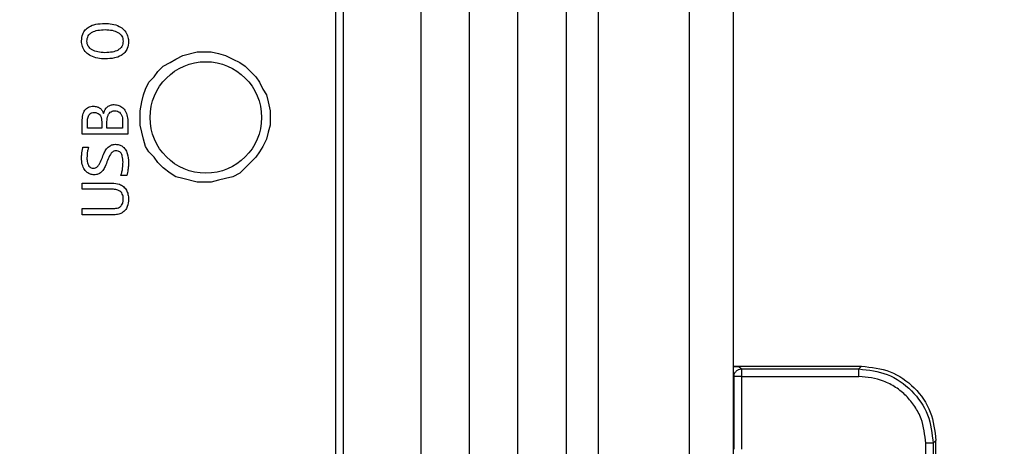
# Model space of a CAD drawing. Header units: millimetres. Extents: x 0 to 420, y 0 to 297.
# Tile 103 of 138: x 214.59 to 219.89, y 171.89 to 174.19. Entities that reach past the tile are written whole.
import ezdxf

# ---------------------------------------------------------------- set-up
doc = ezdxf.new("R2010")
doc.units = ezdxf.units.MM
doc.styles.add('SLDTEXTSTYLE0', font='TXT', dxfattribs={"width": 0.75})
doc.dimstyles.new('SLDDIMSTYLE0', dxfattribs={"dimtxt": 3.5, "dimasz": 3.302, "dimexe": 0, "dimexo": 0.0625, "dimgap": 0.875, "dimtad": 1, "dimlfac": 5, "dimrnd": 1e-09, "dimzin": 12, "dimdsep": 46, "dimtxsty": 'SLDTEXTSTYLE0', "dimsah": 1, "dimcen": 0.09, "dimadec": 0, "dimazin": 3, "dimtfac": 1, "dimtofl": 0, "dimtmove": 0, "dimatfit": 3, "dimfxl": 1, "dimfrac": 2, "dimtolj": 1, "dimtzin": 12, "dimarcsym": 0})

# ---------------------------------------------------------------- blocks, each defined once
blk = doc.blocks.new('_D_5')
at = {"color": 7, "linetype": 'Continuous', "lineweight": 18}
for p, q in [((186.436, 221.3553), (271.0027, 221.3553)), ((270.0027, 160.1553), (270.0027, 221.3553)), ((186.436, 160.1553), (271.0027, 160.1553))]:
    blk.add_line(p, q, dxfattribs=at)
for points in [[(270.0027, 221.3553), (269.4947, 218.0533), (270.5107, 218.0533)], [(270.0027, 160.1553), (270.5107, 163.4573), (269.4947, 163.4573)]]:
    blk.add_solid(points, dxfattribs=at)
at = {"color": 7, "linetype": 'Continuous', "lineweight": 18, "insert": (265.491, 186.8762), "char_height": 3.5, "attachment_point": 1, "rotation": 90, "style": 'SLDTEXTSTYLE0'}
blk.add_mtext('306', dxfattribs=at)

msp = doc.modelspace()

# ---------------------------------------------------------------- linework, layer by layer
at = {"color": 7, "linetype": 'Continuous', "lineweight": 25}
for p, q in [((216.2873, 164.7623), (216.2873, 176.7623)), ((216.3273, 176.7623), (216.3273, 164.7623)), ((216.7473, 164.7623), (216.7473, 176.7623)), ((217.0073, 164.7623), (217.0073, 176.7623)), ((217.2673, 164.7623), (217.2673, 176.7623)), ((217.5273, 176.7623), (217.5273, 164.7623)), ((217.6984, 176.7623), (217.6984, 164.7623)), ((218.1913, 164.7623), (218.1913, 176.7623)), ((218.4273, 164.7623), (218.4273, 176.7623)), ((215.4252, 173.9766), (215.4636, 173.9958)), ((215.4636, 173.9958), (215.5402, 174.015)), ((215.5402, 174.015), (215.617, 174.015)), ((215.617, 174.015), (215.6553, 174.0054)), ((215.6553, 174.0054), (215.6937, 173.9958)), ((215.6937, 173.9958), (215.7321, 173.9766)), ((215.3581, 173.9383), (215.3964, 173.9575)), ((215.3964, 173.9575), (215.4252, 173.9766)), ((215.7321, 173.9766), (215.7704, 173.9575)), ((215.7704, 173.9575), (215.7992, 173.9383)), ((215.3101, 173.8808), (215.3293, 173.9095)), ((215.3293, 173.9095), (215.3581, 173.9383)), ((215.7992, 173.9383), (215.8279, 173.9095)), ((215.8279, 173.9095), (215.8567, 173.8808)), ((215.2622, 173.8136), (215.2813, 173.852)), ((215.2813, 173.852), (215.3101, 173.8808)), ((215.8567, 173.8808), (215.8759, 173.852)), ((215.8759, 173.852), (215.8951, 173.8136)), ((215.243, 173.7465), (215.2526, 173.7848)), ((215.2526, 173.7848), (215.2622, 173.8136)), ((215.8951, 173.8136), (215.9142, 173.7848)), ((215.9142, 173.7848), (215.9238, 173.7465)), ((215.2334, 173.6985), (215.243, 173.7465)), ((215.9238, 173.7465), (215.9334, 173.6985)), ((215.2334, 173.6218), (215.2334, 173.6985)), ((215.9334, 173.6985), (215.9334, 173.6218)), ((214.922, 173.5721), (214.922, 173.6415)), ((214.9502, 173.6056), (214.9502, 173.64)), ((215.0273, 173.6389), (215.0273, 173.6056)), ((215.0551, 173.6056), (215.0551, 173.6398)), ((215.1397, 173.6409), (215.1397, 173.6056)), ((215.1679, 173.6356), (215.1679, 173.5721)), ((215.2526, 173.5451), (215.2334, 173.6218)), ((215.9334, 173.6218), (215.9238, 173.5835)), ((215.1679, 173.5721), (214.922, 173.5721)), ((215.0273, 173.6056), (214.9502, 173.6056)), ((215.1397, 173.6056), (215.0551, 173.6056)), ((215.9238, 173.5835), (215.9142, 173.5451)), ((215.2622, 173.5068), (215.2526, 173.5451)), ((215.9142, 173.5451), (215.8951, 173.5068)), ((214.9257, 173.502), (214.9559, 173.502)), ((215.2813, 173.478), (215.2622, 173.5068)), ((215.3101, 173.4492), (215.2813, 173.478)), ((215.8759, 173.478), (215.8567, 173.4492)), ((215.8951, 173.5068), (215.8759, 173.478)), ((215.3293, 173.4205), (215.3101, 173.4492)), ((215.3581, 173.3917), (215.3293, 173.4205)), ((215.8279, 173.4205), (215.7992, 173.3917)), ((215.8567, 173.4492), (215.8279, 173.4205)), ((215.3964, 173.3629), (215.3581, 173.3917)), ((215.4252, 173.3438), (215.3964, 173.3629)), ((215.7704, 173.3629), (215.7321, 173.3438)), ((215.7992, 173.3917), (215.7704, 173.3629)), ((214.922, 173.3099), (215.0822, 173.3099)), ((214.922, 173.2764), (214.922, 173.3099)), ((215.1629, 173.3511), (215.1305, 173.3511)), ((215.4636, 173.3342), (215.4252, 173.3438)), ((215.5402, 173.315), (215.4636, 173.3342)), ((215.617, 173.315), (215.5402, 173.315)), ((215.6553, 173.3246), (215.617, 173.315)), ((215.6937, 173.3342), (215.6553, 173.3246)), ((215.7321, 173.3438), (215.6937, 173.3342)), ((215.0844, 173.2764), (214.922, 173.2764)), ((214.922, 173.1723), (215.0846, 173.1723)), ((214.922, 173.1388), (214.922, 173.1723)), ((215.0873, 173.1388), (214.922, 173.1388)), ((218.4273, 172.3253), (219.1176, 172.3253)), ((218.4273, 172.3243), (218.4569, 172.3243)), ((218.4569, 172.3243), (218.4708, 172.3103)), ((218.4708, 172.3103), (218.4708, 172.2703)), ((218.4708, 172.3103), (219.1026, 172.3103)), ((219.1026, 172.3103), (219.1176, 172.3253)), ((218.4708, 172.2703), (218.4308, 172.2703)), ((218.4308, 171.8786), (218.4308, 172.2703)), ((218.4708, 172.2703), (218.4708, 171.8786)), ((218.4708, 172.2703), (219.1026, 172.2703)), ((219.4625, 169.5403), (219.4625, 171.9104)), ((219.5025, 171.9104), (219.5175, 171.9254)), ((219.5025, 171.9104), (219.5025, 169.5403)), ((219.5175, 169.5253), (219.5175, 171.9254))]:
    msp.add_line(p, q, dxfattribs=at)
at = {"color": 1, "linetype": 'Continuous', "lineweight": 25}
msp.add_line((218.4273, 172.2738), (218.4308, 172.2703), dxfattribs=at)
at = {"color": 7, "linetype": 'Continuous', "lineweight": 25}
msp.add_circle((215.5873, 173.6623), 0.3, dxfattribs=at)
for points, knots in [([(214.9185, 174.0744), (214.9195, 174.0867), (214.9213, 174.1079), (214.9376, 174.1339), (214.9616, 174.1531), (214.9979, 174.166), (215.027, 174.1673), (215.0432, 174.168)], [0, 0, 0, 0, 0.207368, 0.357326, 0.507127, 0.723812, 1, 1, 1, 1]), ([(215.0432, 174.168), (215.0566, 174.1675), (215.0835, 174.1665), (215.1194, 174.1545), (215.1481, 174.1347), (215.165, 174.1091), (215.1708, 174.0865), (215.1711, 174.074), (215.1713, 174.0706)], [0, 0, 0, 0, 0.222473, 0.446327, 0.618849, 0.792591, 0.944289, 1, 1, 1, 1]), ([(214.9478, 174.0724), (214.9481, 174.0775), (214.9486, 174.0872), (214.954, 174.1008), (214.9629, 174.1121), (214.9796, 174.124), (215.0079, 174.1332), (215.0321, 174.1341), (215.0456, 174.1345)], [0, 0, 0, 0, 0.116373, 0.223504, 0.329777, 0.443764, 0.689508, 1, 1, 1, 1]), ([(215.0456, 174.1345), (215.0586, 174.134), (215.0821, 174.133), (215.1096, 174.1233), (215.1263, 174.1113), (215.1356, 174.1), (215.1413, 174.0868), (215.1419, 174.0773), (215.1422, 174.0724)], [0, 0, 0, 0, 0.301407, 0.549111, 0.669368, 0.779097, 0.886426, 1, 1, 1, 1]), ([(215.0461, 173.9772), (215.0327, 173.9777), (215.0057, 173.9788), (214.9699, 173.9907), (214.9414, 174.0106), (214.9245, 174.0361), (214.9189, 174.0587), (214.9186, 174.0711), (214.9185, 174.0744)], [0, 0, 0, 0, 0.2230857, 0.4475246, 0.6196437, 0.7928989, 0.945132, 1, 1, 1, 1]), ([(215.0443, 174.0107), (215.0314, 174.0112), (215.0079, 174.0122), (214.9804, 174.0218), (214.9636, 174.0337), (214.9544, 174.0449), (214.9487, 174.0581), (214.9481, 174.0675), (214.9478, 174.0724)], [0, 0, 0, 0, 0.301383, 0.550093, 0.670116, 0.779542, 0.88659, 1, 1, 1, 1]), ([(215.1422, 174.0724), (215.1419, 174.0674), (215.1413, 174.0578), (215.1359, 174.0444), (215.1271, 174.0331), (215.1105, 174.0212), (215.0821, 174.0121), (215.0579, 174.0112), (215.0443, 174.0107)], [0, 0, 0, 0, 0.115027, 0.221357, 0.327318, 0.441319, 0.687196, 1, 1, 1, 1]), ([(215.1713, 174.0706), (215.1702, 174.058), (215.1685, 174.0366), (215.1521, 174.0107), (215.1282, 173.9919), (215.0918, 173.9792), (215.0626, 173.9779), (215.0461, 173.9772)], [0, 0, 0, 0, 0.212412, 0.358588, 0.504624, 0.720913, 1, 1, 1, 1]), ([(215.0375, 173.6828), (215.0392, 173.6893), (215.0426, 173.702), (215.0545, 173.7176), (215.0702, 173.7278), (215.0843, 173.7312), (215.0922, 173.7314), (215.0943, 173.7315)], [0, 0, 0, 0, 0.248112, 0.476891, 0.706455, 0.922676, 1, 1, 1, 1]), ([(215.0943, 173.7315), (215.103, 173.7308), (215.1199, 173.7294), (215.1408, 173.716), (215.1568, 173.6955), (215.1664, 173.668), (215.1674, 173.6465), (215.1679, 173.6356)], [0, 0, 0, 0, 0.189239, 0.370999, 0.527337, 0.758537, 1, 1, 1, 1]), ([(214.922, 173.6415), (214.9225, 173.6535), (214.9233, 173.6747), (214.933, 173.6988), (214.945, 173.7116), (214.9557, 173.7181), (214.9683, 173.722), (214.9772, 173.7224), (214.9819, 173.7226)], [0, 0, 0, 0, 0.31134, 0.553269, 0.66005, 0.765595, 0.876905, 1, 1, 1, 1]), ([(214.9502, 173.64), (214.9506, 173.6484), (214.9511, 173.6606), (214.9571, 173.6748), (214.9635, 173.6828), (214.9735, 173.6883), (214.9815, 173.6888), (214.9863, 173.6891)], [0, 0, 0, 0, 0.357932, 0.520816, 0.657186, 0.794521, 1, 1, 1, 1]), ([(214.9819, 173.7226), (214.9887, 173.7222), (215.0012, 173.7213), (215.0179, 173.7133), (215.0306, 173.7002), (215.0351, 173.6888), (215.0375, 173.6828)], [0, 0, 0, 0, 0.27429, 0.50485, 0.736914, 1, 1, 1, 1]), ([(214.9863, 173.6891), (214.9921, 173.6887), (215.0017, 173.6879), (215.0134, 173.6806), (215.0215, 173.6703), (215.0265, 173.6559), (215.0271, 173.6448), (215.0273, 173.6389)], [0, 0, 0, 0, 0.230968, 0.388896, 0.546846, 0.76052, 1, 1, 1, 1]), ([(215.0551, 173.6398), (215.0559, 173.6513), (215.0571, 173.6679), (215.0675, 173.6858), (215.0774, 173.6941), (215.087, 173.6976), (215.0932, 173.6979), (215.0954, 173.698)], [0, 0, 0, 0, 0.4314421, 0.6205924, 0.7671447, 0.9139571, 1, 1, 1, 1]), ([(215.0954, 173.698), (215.1012, 173.6976), (215.1108, 173.697), (215.1231, 173.6908), (215.1319, 173.6811), (215.1388, 173.6641), (215.1394, 173.6499), (215.1397, 173.6409)], [0, 0, 0, 0, 0.2073524, 0.3468836, 0.4869172, 0.6745109, 1, 1, 1, 1]), ([(214.9828, 173.3892), (214.9862, 173.3895), (214.993, 173.39), (215.0038, 173.397), (215.0238, 173.4225), (215.033, 173.4593), (215.0524, 173.4941), (215.0693, 173.5102), (215.0869, 173.5173), (215.097, 173.5177), (215.1012, 173.5179)], [0, 0, 0, 0, 0.054265, 0.10795, 0.200749, 0.568436, 0.702256, 0.83771, 0.933769, 1, 1, 1, 1]), ([(215.1012, 173.5179), (215.1079, 173.5175), (215.1213, 173.5166), (215.1394, 173.5072), (215.1551, 173.4913), (215.169, 173.462), (215.1704, 173.4366), (215.1713, 173.4203)], [0, 0, 0, 0, 0.149522, 0.295198, 0.440447, 0.641141, 1, 1, 1, 1]), ([(214.9185, 173.4458), (214.9187, 173.4525), (214.9192, 173.4653), (214.9219, 173.4841), (214.9244, 173.496), (214.9257, 173.502)], [0, 0, 0, 0, 0.352884, 0.675745, 1, 1, 1, 1]), ([(214.9559, 173.502), (214.9543, 173.4956), (214.951, 173.483), (214.9482, 173.4639), (214.9478, 173.4513), (214.9476, 173.445)], [0, 0, 0, 0, 0.346022, 0.671594, 1, 1, 1, 1]), ([(215.1032, 173.4829), (215.0997, 173.4826), (215.093, 173.482), (215.0823, 173.475), (215.0623, 173.4491), (215.0532, 173.4121), (215.0338, 173.3773), (215.0174, 173.3617), (215.0002, 173.3548), (214.9903, 173.3543), (214.9861, 173.3542)], [0, 0, 0, 0, 0.0545442, 0.1079796, 0.1999581, 0.5772197, 0.7077976, 0.839865, 0.9334791, 1, 1, 1, 1]), ([(215.1417, 173.4227), (215.1414, 173.4335), (215.1408, 173.4498), (215.1331, 173.4683), (215.1247, 173.4773), (215.1147, 173.4821), (215.1072, 173.4826), (215.1032, 173.4829)], [0, 0, 0, 0, 0.399223, 0.599783, 0.724677, 0.850107, 1, 1, 1, 1]), ([(214.9861, 173.3542), (214.9794, 173.3548), (214.9659, 173.3562), (214.9478, 173.3663), (214.932, 173.3841), (214.9202, 173.4113), (214.9191, 173.4337), (214.9185, 173.4458)], [0, 0, 0, 0, 0.157338, 0.318731, 0.474599, 0.71409, 1, 1, 1, 1]), ([(214.9476, 173.445), (214.9479, 173.4363), (214.9484, 173.4228), (214.9541, 173.4063), (214.9616, 173.3967), (214.9704, 173.391), (214.9778, 173.3893), (214.9819, 173.3892), (214.9828, 173.3892)], [0, 0, 0, 0, 0.34967, 0.543432, 0.701035, 0.832133, 0.963252, 1, 1, 1, 1]), ([(215.1305, 173.3511), (215.1325, 173.3574), (215.1367, 173.3701), (215.1409, 173.3942), (215.1414, 173.4118), (215.1417, 173.4227)], [0, 0, 0, 0, 0.27518, 0.550086, 1, 1, 1, 1]), ([(215.1713, 173.4203), (215.1711, 173.4136), (215.1707, 173.4003), (215.1683, 173.3771), (215.1649, 173.3608), (215.1629, 173.3511)], [0, 0, 0, 0, 0.286629, 0.573091, 1, 1, 1, 1]), ([(215.0822, 173.3099), (215.0959, 173.3088), (215.118, 173.307), (215.1447, 173.2915), (215.1606, 173.2721), (215.1699, 173.2484), (215.1708, 173.2317), (215.1713, 173.223)], [0, 0, 0, 0, 0.289086, 0.4660832, 0.6436168, 0.8153566, 1, 1, 1, 1]), ([(215.1433, 173.2244), (215.1429, 173.2311), (215.1422, 173.2425), (215.1352, 173.2571), (215.1242, 173.2675), (215.1068, 173.2752), (215.0927, 173.2759), (215.0844, 173.2764)], [0, 0, 0, 0, 0.225546, 0.377579, 0.530294, 0.724502, 1, 1, 1, 1]), ([(215.0846, 173.1723), (215.0932, 173.1727), (215.1066, 173.1732), (215.1239, 173.1797), (215.1345, 173.1892), (215.1416, 173.2035), (215.1432, 173.2155), (215.1433, 173.2233), (215.1433, 173.2244)], [0, 0, 0, 0, 0.283015, 0.442867, 0.604194, 0.741974, 0.965308, 1, 1, 1, 1]), ([(215.1713, 173.223), (215.1704, 173.2093), (215.169, 173.1882), (215.1547, 173.163), (215.1363, 173.1479), (215.1127, 173.14), (215.0957, 173.1392), (215.0873, 173.1388)], [0, 0, 0, 0, 0.298621, 0.461243, 0.624788, 0.813253, 1, 1, 1, 1]), ([(219.1026, 172.3103), (219.155, 172.3043), (219.2598, 172.2923), (219.392, 172.1998), (219.4845, 172.0676), (219.4965, 171.9628), (219.5025, 171.9104)], [0, 0, 0, 0, 0.250008, 0.5, 0.749992, 1, 1, 1, 1]), ([(219.1176, 172.3253), (219.17, 172.3193), (219.2748, 172.3073), (219.407, 172.2148), (219.4995, 172.0826), (219.5115, 171.9778), (219.5175, 171.9254)], [0, 0, 0, 0, 0.25001, 0.5, 0.74999, 1, 1, 1, 1]), ([(219.4625, 171.9104), (219.4577, 171.9556), (219.4502, 172.0255), (219.4054, 172.1094), (219.3589, 172.1667), (219.3016, 172.2132), (219.2178, 172.258), (219.1478, 172.2655), (219.1026, 172.2703)], [0, 0, 0, 0, 0.239457, 0.369635, 0.5, 0.630175, 0.760543, 1, 1, 1, 1])]:
    msp.add_open_spline(points, degree=3, knots=knots, dxfattribs=at)
for points in [[(218.4308, 172.2703), (218.4314, 172.2755), (218.4326, 172.286), (218.4419, 172.2992), (218.4551, 172.3085), (218.4656, 172.3097), (218.4708, 172.3103)], [(219.1026, 172.2703), (219.1026, 172.2755), (219.1026, 172.2859), (219.1026, 172.299), (219.1026, 172.3083), (219.1026, 172.3096), (219.1026, 172.3103)], [(219.5025, 171.9104), (219.5018, 171.9104), (219.5005, 171.9104), (219.4912, 171.9104), (219.4781, 171.9104), (219.4677, 171.9104), (219.4625, 171.9104)]]:
    msp.add_open_spline(points, degree=3, dxfattribs=at)

# ---------------------------------------------------------------- dimensions: what is measured, and where the dimension line sits
at = {"color": 7, "linetype": 'Continuous', "lineweight": 18}
dim = msp.add_linear_dim(base=(270.0027, 221.3553), p1=(185.436, 160.1553), p2=(185.436, 221.3553), angle=90, dimstyle='SLDDIMSTYLE0', dxfattribs=at)
dim.commit()
dim.dimension.update_dxf_attribs({"geometry": '_D_5', "text_midpoint": (270.0027, 190.7553), "dimtype": 160})

doc.saveas('drawing.dxf')
